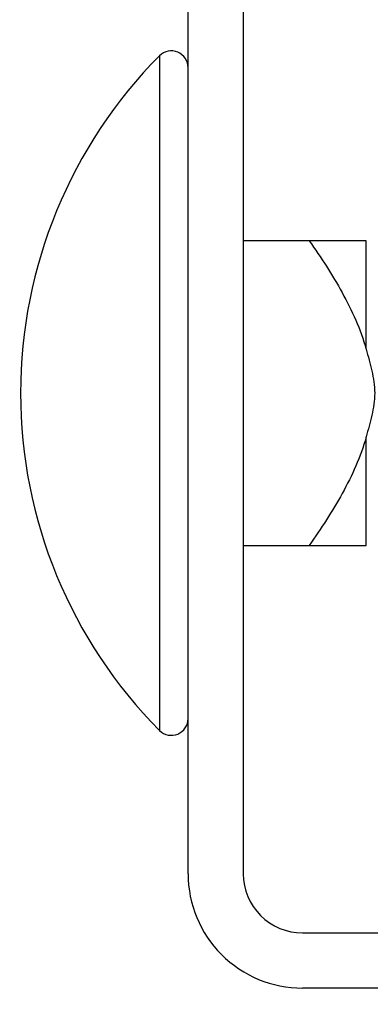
# Model space of a CAD drawing. Header units: inches. Extents: x 0.2 to 10.8, y 0.2 to 8.2.
# Tile 14 of 62: x 3.1233 to 3.1386, y 6.7435 to 6.7866. Entities that reach past the tile are written whole.
import ezdxf

# ---------------------------------------------------------------- set-up
doc = ezdxf.new("R2010")
doc.units = ezdxf.units.IN
doc.header["$MEASUREMENT"] = 0
doc.layers.add('DIMENSIONS', color=140, linetype='Continuous', lineweight=25)
doc.styles.add('SLDTEXTSTYLE0', font='TXT', dxfattribs={"width": 0.7})
doc.dimstyles.new('SLDDIMSTYLE1', dxfattribs={"dimtxt": 0.0849609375, "dimasz": 0.13, "dimexe": 0, "dimexo": 0.0625, "dimgap": 0.021240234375, "dimtad": 0, "dimtih": 1, "dimtoh": 1, "dimlfac": 24, "dimrnd": 1e-09, "dimzin": 4, "dimdsep": 46, "dimtxsty": 'SLDTEXTSTYLE0', "dimsah": 1, "dimcen": 0.09, "dimadec": 0, "dimazin": 1, "dimtfac": 1, "dimtmove": 0, "dimatfit": 0, "dimfxl": 0, "dimfrac": 2, "dimtolj": 1, "dimtzin": 12, "dimarcsym": 0})

# ---------------------------------------------------------------- blocks, each defined once
blk = doc.blocks.new('_D_8')
at = {"layer": 'DIMENSIONS'}
for p, q in [((2.088488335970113, 7.425749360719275), (2.059958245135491, 7.425749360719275)), ((2.059958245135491, 7.425749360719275), (2.059958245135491, 7.290718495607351)), ((2.340957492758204, 7.425749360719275), (2.369487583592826, 7.425749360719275)), ((2.369487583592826, 7.425749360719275), (2.369487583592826, 7.290718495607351)), ((2.505891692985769, 7.346274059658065), (2.632785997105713, 7.346274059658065)), ((2.632785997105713, 7.346274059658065), (2.632785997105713, 6.848406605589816)), ((2.059958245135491, 7.290718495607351), (2.088488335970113, 7.290718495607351)), ((2.369487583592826, 7.290718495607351), (2.340957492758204, 7.290718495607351)), ((3.085653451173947, 6.848406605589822), (2.507785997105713, 6.848406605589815)), ((3.085653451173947, 6.744239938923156), (2.507785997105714, 6.744239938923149)), ((2.632785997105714, 6.74423993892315), (2.632785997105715, 6.49423993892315))]:
    blk.add_line(p, q, dxfattribs=at)
for points in [[(2.632785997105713, 6.848406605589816), (2.652785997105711, 6.978406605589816), (2.612785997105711, 6.978406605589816)], [(2.632785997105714, 6.74423993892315), (2.612785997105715, 6.61423993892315), (2.652785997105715, 6.61423993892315)]]:
    blk.add_solid(points, dxfattribs=at)
at = {"layer": 'DIMENSIONS', "char_height": 0.08333333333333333, "attachment_point": 1, "style": 'SLDTEXTSTYLE0'}
for s, insert in [('2.50', (2.088488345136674, 7.552191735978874)), ('63.5', (2.088488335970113, 7.398140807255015)), ('SQUARE', (1.980617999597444, 7.244089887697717))]:
    blk.add_mtext(s, dxfattribs=dict(at, insert=insert))

msp = doc.modelspace()

# ---------------------------------------------------------------- linework, layer by layer
for p, q in [((3.130653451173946, 6.74923993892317), (3.130653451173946, 6.843406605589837)), ((3.133070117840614, 6.843406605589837), (3.133070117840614, 6.74923993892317)), ((3.129399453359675, 6.785043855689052), (3.129399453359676, 6.770281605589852)), ((3.13595472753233, 6.776948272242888), (3.133070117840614, 6.776948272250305)), ((3.138445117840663, 6.772201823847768), (3.138445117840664, 6.77694827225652)), ((3.129399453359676, 6.770281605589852), (3.129399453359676, 6.755519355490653)), ((3.138445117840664, 6.763614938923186), (3.138445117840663, 6.768361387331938)), ((3.133070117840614, 6.763614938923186), (3.135954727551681, 6.763614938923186)), ((3.135653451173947, 6.746656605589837), (3.229820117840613, 6.746656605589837)), ((3.229820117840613, 6.74423993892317), (3.135653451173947, 6.74423993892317))]:
    msp.add_line(p, q)
for centre, radius, start, end in [((3.144283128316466, 6.770281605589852), 0.02096301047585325, 135.2346728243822, 180), ((3.129920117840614, 6.784527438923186), 0.0007333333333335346, 0, 135.2346728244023), ((3.144283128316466, 6.770281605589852), 0.02096301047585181, 180, 224.7653271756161), ((3.129920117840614, 6.756035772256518), 0.0007333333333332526, 224.7653271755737, 6.9393920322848e-11), ((3.135653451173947, 6.74923993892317), 0.005000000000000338, 180, 270.0000000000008), ((3.135653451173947, 6.74923993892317), 0.002583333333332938, 180, 270.0000000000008)]:
    msp.add_arc(centre, radius, start, end)
for points, knots in [([(3.135954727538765, 6.776948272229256), (3.136475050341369, 6.776212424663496), (3.136965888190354, 6.775461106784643), (3.137827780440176, 6.773895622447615), (3.138201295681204, 6.773082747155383), (3.138445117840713, 6.772201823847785)], [0, 0, 0, 0, 0.5, 0.5, 1, 1, 1, 1]), ([(3.138445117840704, 6.776948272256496), (3.13820352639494, 6.776948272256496), (3.137831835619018, 6.77694827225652), (3.136968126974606, 6.77694827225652), (3.13647427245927, 6.77694827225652), (3.135954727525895, 6.77694827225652)], [0, 0, 0, 0, 0.5, 0.5, 1, 1, 1, 1]), ([(3.138445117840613, 6.772201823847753), (3.138532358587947, 6.771886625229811), (3.13862306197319, 6.771572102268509), (3.13876787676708, 6.770935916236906), (3.13881980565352, 6.77061382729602), (3.13881980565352, 6.769949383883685), (3.138767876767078, 6.769627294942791), (3.138623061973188, 6.768991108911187), (3.138532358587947, 6.768676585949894), (3.138445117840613, 6.768361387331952)], [0, 0, 0, 0, 0.25, 0.25, 0.5, 0.5, 0.75, 0.75, 1, 1, 1, 1]), ([(3.138445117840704, 6.768361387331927), (3.138203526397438, 6.767488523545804), (3.137831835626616, 6.76667566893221), (3.136968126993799, 6.765105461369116), (3.136474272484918, 6.764349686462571), (3.135954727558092, 6.763614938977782)], [0, 0, 0, 0, 0.5, 0.5, 1, 1, 1, 1]), ([(3.135954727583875, 6.763614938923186), (3.136475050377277, 6.763614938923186), (3.136965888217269, 6.763614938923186), (3.137827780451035, 6.763614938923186), (3.138201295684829, 6.763614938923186), (3.138445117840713, 6.763614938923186)], [0, 0, 0, 0, 0.5, 0.5, 1, 1, 1, 1])]:
    msp.add_open_spline(points, degree=3, knots=knots)

# ---------------------------------------------------------------- dimensions: what is measured, and where the dimension line sits
at = {"layer": 'DIMENSIONS'}
dim = msp.add_linear_dim(base=(2.632785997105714, 6.744239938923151), p1=(3.135653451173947, 6.848406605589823), p2=(3.135653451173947, 6.744239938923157), angle=90.0000000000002, text='<>\\PSQUARE', dimstyle='SLDDIMSTYLE1', dxfattribs=at)
dim.commit()
dim.dimension.update_dxf_attribs({"geometry": '_D_8', "text_midpoint": (2.632785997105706, 7.346274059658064), "dimtype": 160})

doc.saveas('drawing.dxf')
